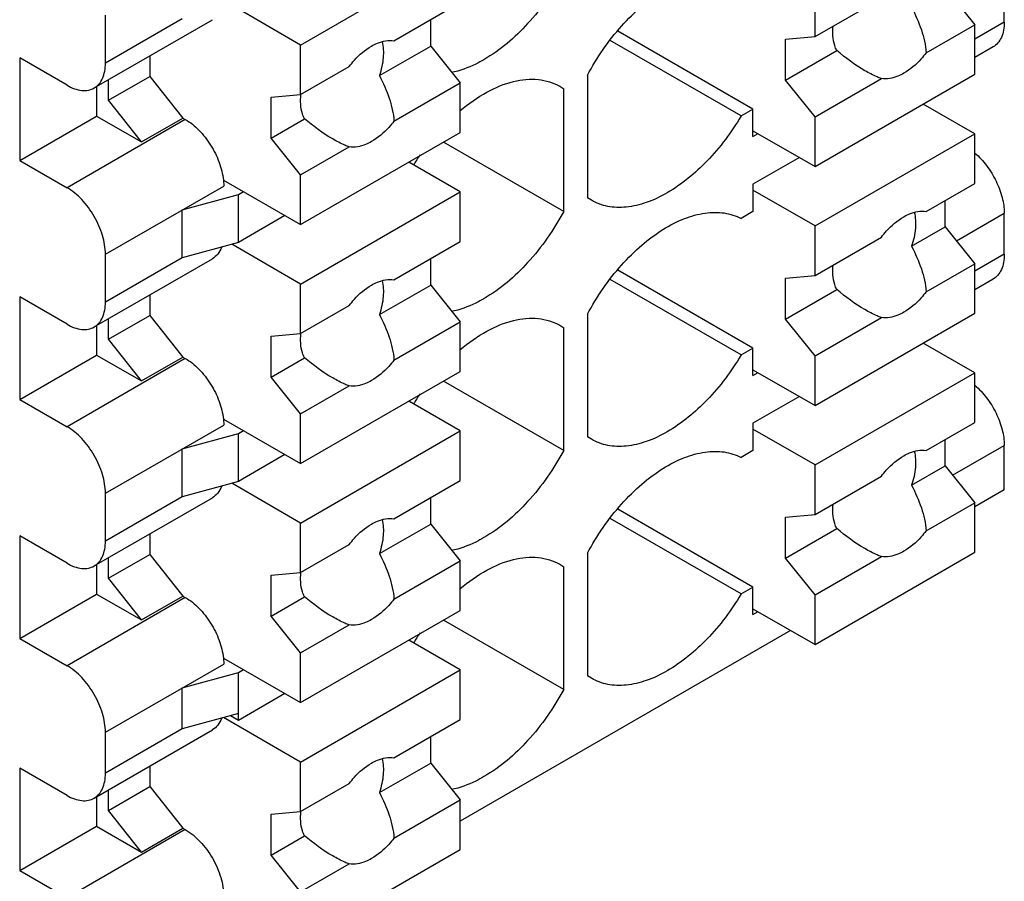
# Model space of a CAD drawing. Header units: inches. Extents: x 0 to 22, y 0 to 17.
# Tile 13 of 33: x 3.852 to 4.316, y 11.466 to 11.872. Entities that reach past the tile are written whole.
import ezdxf

# ---------------------------------------------------------------- set-up
doc = ezdxf.new("R2010")
doc.units = ezdxf.units.IN
doc.header["$LTSCALE"] = 1.21
doc.header["$MEASUREMENT"] = 0
doc.layers.get('0').update_dxf_attribs({"linetype": 'CONTINUOUS'})

msp = doc.modelspace()

# ---------------------------------------------------------------- linework, layer by layer
at = {"color": 7, "linetype": 'CONTINUOUS'}
for p, q in [((3.9843032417, 11.8597928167), (4.0594681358, 11.9031920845)), ((4.3155855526, 11.8705837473), (4.3155855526, 11.8930848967)), ((4.2265012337, 11.863781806), (4.2265012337, 11.887129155)), ((4.287746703, 11.8866519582), (4.3016661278, 11.8693357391)), ((4.2265012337, 11.863781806), (4.2577151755, 11.8818043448)), ((3.9843032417, 11.8597928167), (3.9518613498, 11.8785243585)), ((4.028254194, 11.8618221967), (4.0594681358, 11.8798447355)), ((3.8871356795, 11.8395596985), (3.9428133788, 11.8717073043)), ((3.8924350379, 11.8512734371), (3.8924350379, 11.8737745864)), ((3.9286255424, 11.8721693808), (3.8924350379, 11.8512734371)), ((4.045548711, 11.8593156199), (4.045548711, 11.871807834)), ((4.1972704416, 11.8295921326), (4.1336980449, 11.8662980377)), ((4.2788022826, 11.8561344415), (4.3016661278, 11.8693357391)), ((4.3155855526, 11.8705837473), (4.3016661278, 11.8625468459)), ((4.3016661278, 11.8459883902), (4.3016661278, 11.8693357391)), ((4.1917026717, 11.826377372), (4.1300850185, 11.8619546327)), ((4.2125818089, 11.8625393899), (4.2265012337, 11.863781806)), ((4.2125818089, 11.8432526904), (4.2125818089, 11.8625393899)), ((3.9843032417, 11.8364454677), (3.9843032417, 11.8597928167)), ((4.021397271, 11.8453708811), (4.045548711, 11.8593156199)), ((4.045548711, 11.8593156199), (4.0594681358, 11.8419994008)), ((4.2125818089, 11.8432526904), (4.2367332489, 11.8571974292)), ((4.3102861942, 11.8588700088), (4.3016661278, 11.8538928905)), ((3.8743397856, 11.8408274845), (3.8520687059, 11.8536865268)), ((3.8520687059, 11.8536865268), (3.8520687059, 11.8054697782)), ((3.9133141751, 11.8546748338), (3.9133141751, 11.8450103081)), ((3.9843032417, 11.8364454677), (4.0071655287, 11.8496458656)), ((3.8938269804, 11.8337586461), (3.9133141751, 11.8450103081)), ((3.8938269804, 11.8337586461), (3.8938269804, 11.8434231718)), ((3.9133141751, 11.8450103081), (3.9289039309, 11.8254012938)), ((4.1193216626, 11.8455604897), (4.1193216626, 11.7878994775)), ((4.2265012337, 11.8259364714), (4.2125818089, 11.8432526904)), ((4.2265012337, 11.8025891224), (4.3016661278, 11.8459883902)), ((4.2265012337, 11.8259364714), (4.2577167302, 11.8439599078)), ((3.8882592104, 11.8402084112), (3.8882592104, 11.826365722)), ((4.0282526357, 11.8239759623), (4.0594681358, 11.8419994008)), ((4.0594681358, 11.8186520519), (4.0594681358, 11.8419994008)), ((4.1062800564, 11.8403449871), (4.1081861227, 11.8391309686)), ((4.1081861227, 11.7814699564), (4.1081861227, 11.8391309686)), ((3.9094167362, 11.8141496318), (3.8938269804, 11.8337586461)), ((3.9703838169, 11.8352030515), (3.9843032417, 11.8364454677)), ((3.9703838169, 11.8159163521), (3.9703838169, 11.8352030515)), ((4.1917026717, 11.826377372), (4.1972704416, 11.8295921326)), ((4.1972704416, 11.816734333), (4.1972704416, 11.8295921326)), ((4.3016661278, 11.818022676), (4.2774486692, 11.8320055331)), ((3.8520687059, 11.8054697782), (3.8882592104, 11.826365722)), ((3.9300174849, 11.8247583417), (3.8743397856, 11.7926107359)), ((3.8882592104, 11.826365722), (3.9094167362, 11.8141496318)), ((3.9094167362, 11.8141496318), (3.9289039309, 11.8254012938)), ((3.9289039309, 11.8254012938), (3.9300174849, 11.8247583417)), ((3.9703838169, 11.8159163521), (3.986183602, 11.82503895)), ((4.2265012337, 11.8025891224), (4.2265012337, 11.8259364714)), ((3.9843032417, 11.798600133), (3.9703838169, 11.8159163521)), ((3.9843032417, 11.7752527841), (4.0594681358, 11.8186520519)), ((4.1972704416, 11.8194666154), (4.2265012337, 11.8025891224)), ((4.1972704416, 11.816734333), (4.1996365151, 11.8181004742)), ((4.2265012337, 11.7746234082), (4.3016661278, 11.818022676)), ((4.3016661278, 11.794675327), (4.3016661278, 11.818022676)), ((3.9843032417, 11.798600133), (4.0071670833, 11.8118014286)), ((4.1081861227, 11.7814699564), (4.0516285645, 11.8141255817)), ((4.2191218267, 11.8068498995), (4.1972704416, 11.7942331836)), ((3.8520687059, 11.8054697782), (3.8743397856, 11.7926107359)), ((4.0594681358, 11.7906863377), (4.0352506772, 11.8046691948)), ((3.9843032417, 11.7752527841), (3.9843032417, 11.798600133)), ((3.8924350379, 11.7612688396), (3.9481127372, 11.7934164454)), ((3.9479573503, 11.7962384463), (3.9843032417, 11.7752527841)), ((3.9479573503, 11.7962384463), (3.9481127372, 11.7934164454)), ((4.1972704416, 11.7942331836), (4.1972704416, 11.781375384)), ((4.2788038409, 11.7814749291), (4.3016661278, 11.794675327)), ((3.9286255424, 11.7821647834), (3.9550724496, 11.7893979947)), ((3.9550724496, 11.7893979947), (3.9574385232, 11.7907641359)), ((3.9550724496, 11.7668968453), (3.9550724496, 11.7893979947)), ((3.9843032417, 11.7472870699), (4.0594681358, 11.7906863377)), ((4.0594681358, 11.7673389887), (4.0594681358, 11.7906863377)), ((4.1212253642, 11.7866813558), (4.1193216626, 11.7878994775)), ((4.2265012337, 11.7746234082), (4.1972704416, 11.7915009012)), ((4.287746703, 11.7741462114), (4.287746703, 11.7866384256)), ((3.9286255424, 11.759663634), (3.9286255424, 11.7821647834)), ((3.9769238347, 11.7795135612), (3.9550724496, 11.7668968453)), ((4.1972704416, 11.781375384), (4.1917026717, 11.7781606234)), ((4.2930397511, 11.7675614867), (4.3155855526, 11.7805791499)), ((4.3155855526, 11.7612924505), (4.3155855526, 11.7805791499)), ((4.2265012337, 11.7512760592), (4.2265012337, 11.7746234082)), ((4.2719469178, 11.7650236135), (4.287746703, 11.7741462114)), ((4.287746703, 11.7741462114), (4.3016661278, 11.7568299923)), ((4.2265012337, 11.7512760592), (4.2577151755, 11.769298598)), ((3.9550724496, 11.7668968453), (3.9286255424, 11.759663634)), ((3.9843032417, 11.7472870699), (3.9518613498, 11.7660186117)), ((4.028254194, 11.7493164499), (4.0594681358, 11.7673389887)), ((3.8924350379, 11.7387676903), (3.8924350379, 11.7612688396)), ((3.9286255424, 11.759663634), (3.8924350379, 11.7387676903)), ((4.3155855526, 11.7612924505), (4.3016661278, 11.753255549)), ((3.8871356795, 11.7270539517), (3.9428133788, 11.7592015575)), ((4.045548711, 11.7468098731), (4.045548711, 11.7593020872)), ((4.2788022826, 11.7436286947), (4.3016661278, 11.7568299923)), ((4.3016661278, 11.7334826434), (4.3016661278, 11.7568299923)), ((4.1972704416, 11.7170863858), (4.1336980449, 11.7537922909)), ((4.2125818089, 11.750033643), (4.2265012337, 11.7512760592)), ((3.9843032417, 11.7239397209), (3.9843032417, 11.7472870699)), ((4.021397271, 11.7328651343), (4.045548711, 11.7468098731)), ((4.045548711, 11.7468098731), (4.0594681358, 11.729493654)), ((4.1917026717, 11.7138716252), (4.1300850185, 11.7494488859)), ((4.2125818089, 11.7307469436), (4.2125818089, 11.750033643)), ((4.3102861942, 11.7495787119), (4.3016661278, 11.7446015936)), ((3.8743397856, 11.7283217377), (3.8520687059, 11.74118078)), ((3.8520687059, 11.74118078), (3.8520687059, 11.6929640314)), ((3.9133141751, 11.742169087), (3.9133141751, 11.7325045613)), ((4.2125818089, 11.7307469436), (4.2367332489, 11.7446916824)), ((3.9843032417, 11.7239397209), (4.0071655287, 11.7371401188)), ((3.8938269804, 11.7212528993), (3.9133141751, 11.7325045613)), ((3.9133141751, 11.7325045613), (3.9289039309, 11.712895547)), ((4.1193216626, 11.7330547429), (4.1193216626, 11.6753937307)), ((4.2265012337, 11.6900833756), (4.3016661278, 11.7334826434)), ((3.8882592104, 11.7277026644), (3.8882592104, 11.7138599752)), ((3.8938269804, 11.7212528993), (3.8938269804, 11.730917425)), ((4.0282526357, 11.7114702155), (4.0594681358, 11.729493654)), ((4.0594681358, 11.7061463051), (4.0594681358, 11.729493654)), ((4.1062800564, 11.7278392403), (4.1081861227, 11.7266252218)), ((4.2265012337, 11.7134307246), (4.2125818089, 11.7307469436)), ((4.2265012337, 11.7134307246), (4.2577167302, 11.731454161)), ((3.9703838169, 11.7226973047), (3.9843032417, 11.7239397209)), ((3.9703838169, 11.7034106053), (3.9703838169, 11.7226973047)), ((4.1081861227, 11.6689642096), (4.1081861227, 11.7266252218)), ((3.9094167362, 11.701643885), (3.8938269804, 11.7212528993)), ((4.3016661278, 11.7055169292), (4.2774486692, 11.7194997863)), ((3.8520687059, 11.6929640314), (3.8882592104, 11.7138599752)), ((3.8882592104, 11.7138599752), (3.9094167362, 11.701643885)), ((4.1917026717, 11.7138716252), (4.1972704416, 11.7170863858)), ((4.1972704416, 11.7042285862), (4.1972704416, 11.7170863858)), ((4.2265012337, 11.6900833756), (4.2265012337, 11.7134307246)), ((3.9300174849, 11.7122525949), (3.8743397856, 11.6801049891)), ((3.9094167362, 11.701643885), (3.9289039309, 11.712895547)), ((3.9289039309, 11.712895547), (3.9300174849, 11.7122525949)), ((3.9703838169, 11.7034106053), (3.986183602, 11.7125332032)), ((3.9843032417, 11.6627470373), (4.0594681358, 11.7061463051)), ((4.1972704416, 11.7069608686), (4.2265012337, 11.6900833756)), ((4.1972704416, 11.7042285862), (4.1996365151, 11.7055947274)), ((4.2265012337, 11.6621176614), (4.3016661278, 11.7055169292)), ((4.3016661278, 11.6821695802), (4.3016661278, 11.7055169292)), ((3.9843032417, 11.6860943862), (3.9703838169, 11.7034106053)), ((3.9843032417, 11.6860943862), (4.0071670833, 11.6992956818)), ((4.1081861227, 11.6689642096), (4.0516285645, 11.7016198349)), ((3.8520687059, 11.6929640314), (3.8743397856, 11.6801049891)), ((4.0594681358, 11.6781805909), (4.0352506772, 11.692163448)), ((4.2191218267, 11.6943441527), (4.1972704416, 11.6817274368)), ((3.9843032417, 11.6627470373), (3.9843032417, 11.6860943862)), ((3.8924350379, 11.6487630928), (3.9481127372, 11.6809106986)), ((3.9479573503, 11.6837326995), (3.9843032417, 11.6627470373)), ((3.9479573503, 11.6837326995), (3.9481127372, 11.6809106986)), ((4.1972704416, 11.6817274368), (4.1972704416, 11.6688696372)), ((4.2788038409, 11.6689691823), (4.3016661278, 11.6821695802)), ((3.9286255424, 11.6696590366), (3.9550724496, 11.6768922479)), ((3.9550724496, 11.6768922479), (3.9574385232, 11.6782583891)), ((3.9550724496, 11.6543910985), (3.9550724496, 11.6768922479)), ((3.9843032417, 11.6347813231), (4.0594681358, 11.6781805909)), ((4.0594681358, 11.6548332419), (4.0594681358, 11.6781805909)), ((4.2265012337, 11.6621176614), (4.1972704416, 11.6789951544)), ((4.1212253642, 11.674175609), (4.1193216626, 11.6753937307)), ((4.287746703, 11.6616404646), (4.287746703, 11.6741326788)), ((3.9286255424, 11.6471578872), (3.9286255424, 11.6696590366)), ((3.9769238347, 11.6670078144), (3.9550724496, 11.6543910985)), ((4.1972704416, 11.6688696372), (4.1917026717, 11.6656548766)), ((4.2912749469, 11.6572512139), (4.3155855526, 11.671287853)), ((4.3155855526, 11.6503939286), (4.3155855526, 11.671287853)), ((4.2265012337, 11.6387703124), (4.2265012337, 11.6621176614)), ((4.2719469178, 11.6525178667), (4.287746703, 11.6616404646)), ((4.287746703, 11.6616404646), (4.3016661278, 11.6443242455)), ((3.9550724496, 11.6543910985), (3.9286255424, 11.6471578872)), ((3.9843032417, 11.6347813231), (3.9518613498, 11.6535128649)), ((4.028254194, 11.6368107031), (4.0594681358, 11.6548332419)), ((4.2265012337, 11.6387703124), (4.2577151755, 11.6567928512)), ((3.8924350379, 11.6262619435), (3.8924350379, 11.6487630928)), ((4.3155855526, 11.6503939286), (4.3016661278, 11.6423570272)), ((3.8871356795, 11.6145482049), (3.9428133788, 11.6466958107)), ((3.9286255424, 11.6471578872), (3.8924350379, 11.6262619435)), ((4.045548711, 11.6343041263), (4.045548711, 11.6467963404)), ((4.2788022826, 11.6311229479), (4.3016661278, 11.6443242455)), ((4.3016661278, 11.6209768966), (4.3016661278, 11.6443242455)), ((4.1972704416, 11.604580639), (4.1336980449, 11.6412865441)), ((3.9843032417, 11.6114339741), (3.9843032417, 11.6347813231)), ((4.021397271, 11.6203593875), (4.045548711, 11.6343041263)), ((4.045548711, 11.6343041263), (4.0594681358, 11.6169879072)), ((4.1917026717, 11.6013658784), (4.1300850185, 11.6369431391)), ((4.2125818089, 11.6375278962), (4.2265012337, 11.6387703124)), ((4.2125818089, 11.6182411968), (4.2125818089, 11.6375278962)), ((3.9133141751, 11.6296633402), (3.9133141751, 11.6199988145)), ((4.2125818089, 11.6182411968), (4.2367332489, 11.6321859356)), ((3.8743397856, 11.6158159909), (3.8520687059, 11.6286750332)), ((3.8520687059, 11.6286750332), (3.8520687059, 11.5804582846)), ((3.9843032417, 11.6114339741), (4.0071655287, 11.624634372)), ((4.1193216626, 11.6205489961), (4.1193216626, 11.5628879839)), ((4.2265012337, 11.5775776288), (4.3016661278, 11.6209768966)), ((3.8938269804, 11.6087471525), (3.9133141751, 11.6199988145)), ((3.8938269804, 11.6087471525), (3.8938269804, 11.6184116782)), ((3.9133141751, 11.6199988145), (3.9289039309, 11.6003898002)), ((4.0282526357, 11.5989644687), (4.0594681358, 11.6169879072)), ((4.0594681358, 11.5936405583), (4.0594681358, 11.6169879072)), ((4.2265012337, 11.6009249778), (4.2125818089, 11.6182411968)), ((4.2265012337, 11.6009249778), (4.2577167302, 11.6189484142)), ((3.8882592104, 11.6151969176), (3.8882592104, 11.6013542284)), ((3.9703838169, 11.6101915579), (3.9843032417, 11.6114339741)), ((4.1062800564, 11.6153334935), (4.1081861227, 11.614119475)), ((4.1081861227, 11.5564584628), (4.1081861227, 11.614119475)), ((3.9094167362, 11.5891381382), (3.8938269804, 11.6087471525)), ((3.9703838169, 11.5909048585), (3.9703838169, 11.6101915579)), ((4.1917026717, 11.6013658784), (4.1972704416, 11.604580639)), ((4.1972704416, 11.5917228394), (4.1972704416, 11.604580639)), ((3.8520687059, 11.5804582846), (3.8882592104, 11.6013542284)), ((3.9300174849, 11.5997468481), (3.8743397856, 11.5675992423)), ((3.8882592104, 11.6013542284), (3.9094167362, 11.5891381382)), ((3.9094167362, 11.5891381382), (3.9289039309, 11.6003898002)), ((3.9289039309, 11.6003898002), (3.9300174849, 11.5997468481)), ((3.9703838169, 11.5909048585), (3.986183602, 11.6000274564)), ((4.2265012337, 11.5775776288), (4.2265012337, 11.6009249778)), ((3.9843032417, 11.5502412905), (4.0594681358, 11.5936405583)), ((4.1972704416, 11.5944551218), (4.2265012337, 11.5775776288)), ((4.1972704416, 11.5917228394), (4.1996365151, 11.5930889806)), ((3.9843032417, 11.5735886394), (3.9703838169, 11.5909048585)), ((4.1081861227, 11.5564584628), (4.0516285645, 11.589114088)), ((3.9843032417, 11.5735886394), (4.0071670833, 11.586789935)), ((4.2149464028, 11.5842492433), (4.0594681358, 11.4944780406)), ((3.8520687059, 11.5804582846), (3.8743397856, 11.5675992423)), ((4.0594681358, 11.5656748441), (4.0352506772, 11.5796577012)), ((3.9479573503, 11.5712269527), (3.9843032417, 11.5502412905)), ((3.9479573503, 11.5712269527), (3.9481127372, 11.5684049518)), ((3.9843032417, 11.5502412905), (3.9843032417, 11.5735886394)), ((3.8924350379, 11.536257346), (3.9481127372, 11.5684049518)), ((3.9550724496, 11.5643865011), (3.9574385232, 11.5657526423)), ((3.9843032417, 11.5222755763), (4.0594681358, 11.5656748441)), ((4.0594681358, 11.5423274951), (4.0594681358, 11.5656748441)), ((3.9286255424, 11.5571532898), (3.9550724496, 11.5643865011)), ((3.9550724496, 11.5418853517), (3.9550724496, 11.5643865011)), ((4.1212253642, 11.5616698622), (4.1193216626, 11.5628879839)), ((3.9286255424, 11.5378665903), (3.9286255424, 11.5571532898)), ((3.9769238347, 11.5545020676), (3.9550724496, 11.5418853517)), ((3.9550724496, 11.5450998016), (3.9286255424, 11.5378665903)), ((3.9843032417, 11.5222755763), (3.9480835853, 11.5431883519)), ((3.9550724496, 11.5418853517), (3.9512946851, 11.5440665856)), ((4.028254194, 11.5243049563), (4.0594681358, 11.5423274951)), ((3.8871356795, 11.505256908), (3.9428133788, 11.5374045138)), ((3.9286255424, 11.5378665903), (3.8924350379, 11.5169706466)), ((3.8924350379, 11.5169706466), (3.8924350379, 11.536257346)), ((4.045548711, 11.5217983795), (4.045548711, 11.5342905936)), ((3.8743397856, 11.506524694), (3.8520687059, 11.5193837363)), ((3.8520687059, 11.5193837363), (3.8520687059, 11.4711669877)), ((3.9133141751, 11.5203720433), (3.9133141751, 11.5107075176)), ((3.9843032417, 11.4989282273), (3.9843032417, 11.5222755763)), ((4.021397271, 11.5078536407), (4.045548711, 11.5217983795)), ((4.045548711, 11.5217983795), (4.0594681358, 11.5044821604)), ((3.8938269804, 11.4994558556), (3.9133141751, 11.5107075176)), ((3.9133141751, 11.5107075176), (3.9289039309, 11.4910985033)), ((3.9843032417, 11.4989282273), (4.0071655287, 11.5121286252)), ((3.8882592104, 11.5059056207), (3.8882592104, 11.4920629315)), ((3.8938269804, 11.4994558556), (3.8938269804, 11.5091203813)), ((4.0282526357, 11.4864587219), (4.0594681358, 11.5044821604)), ((4.0594681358, 11.4811348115), (4.0594681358, 11.5044821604)), ((3.9094167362, 11.4798468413), (3.8938269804, 11.4994558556)), ((3.9703838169, 11.4976858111), (3.9843032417, 11.4989282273)), ((3.9703838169, 11.4783991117), (3.9703838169, 11.4976858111)), ((3.8520687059, 11.4711669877), (3.8882592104, 11.4920629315)), ((3.8882592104, 11.4920629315), (3.9094167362, 11.4798468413)), ((3.9094167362, 11.4798468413), (3.9289039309, 11.4910985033)), ((3.9289039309, 11.4910985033), (3.9300174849, 11.4904555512)), ((3.9300174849, 11.4904555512), (3.8743397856, 11.4583079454)), ((3.9703838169, 11.4783991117), (3.986183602, 11.4875217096)), ((3.9843032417, 11.4610828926), (3.9703838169, 11.4783991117)), ((3.9843032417, 11.4377355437), (4.0594681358, 11.4811348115)), ((3.9843032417, 11.4610828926), (4.0071670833, 11.4742841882)), ((3.8520687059, 11.4711669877), (3.8743397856, 11.4583079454))]:
    msp.add_line(p, q, dxfattribs=at)
for centre in [(4.1409588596, 11.7379677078), (4.1409588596, 11.625461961), (4.1409588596, 11.5129562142)]:
    msp.add_arc(centre, 0.1224201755, 145.0724239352, 147.6911807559, dxfattribs=at)
for points, knots in [([(4.1081861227, 11.8939757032), (4.1035383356, 11.8853016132), (4.092739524, 11.8697820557), (4.0783003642, 11.8573337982), (4.0706036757, 11.8528898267)], [0, 0, 0, 0, 0.5254509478, 1, 1, 1, 1]), ([(4.1193216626, 11.8455604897), (4.1237578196, 11.853839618), (4.1317044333, 11.8653817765), (4.1444881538, 11.8780809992), (4.1544087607, 11.885518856), (4.1644578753, 11.8907418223), (4.1742933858, 11.8935355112), (4.1835728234, 11.89371928), (4.189233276, 11.8919561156), (4.1917026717, 11.8906663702)], [0, 0, 0, 0, 0.3039387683, 0.447895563, 0.5818584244, 0.7035942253, 0.8124213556, 0.9098505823, 1, 1, 1, 1]), ([(4.2719469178, 11.8775293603), (4.2737193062, 11.8741069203), (4.2767782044, 11.8672170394), (4.278588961, 11.8598000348), (4.2788022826, 11.8561344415)], [0, 0, 0, 0, 0.5121149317, 1, 1, 1, 1]), ([(4.2367332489, 11.8571974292), (4.2363216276, 11.857961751), (4.234832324, 11.8616045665), (4.2346945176, 11.8656756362), (4.2350105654, 11.8687030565)], [0, 0, 0, 0, 0.2219110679, 1, 1, 1, 1]), ([(4.3155855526, 11.8705837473), (4.3155855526, 11.8692880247), (4.3153877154, 11.8668224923), (4.3143910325, 11.863434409), (4.3127098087, 11.8606842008), (4.3111293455, 11.8593584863), (4.3102854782, 11.8588712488)], [0, 0, 0, 0, 0.2895406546, 0.549117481, 0.7822551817, 1, 1, 1, 1]), ([(4.0177098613, 11.859312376), (4.0186027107, 11.859827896), (4.0218472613, 11.8614620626), (4.0256709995, 11.8622495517), (4.028254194, 11.8618221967)], [0, 0, 0, 0, 0.2825175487, 1, 1, 1, 1]), ([(4.0226408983, 11.8614326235), (4.0232728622, 11.859013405), (4.023520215, 11.8534785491), (4.0223181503, 11.8481442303), (4.021397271, 11.8453708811)], [0, 0, 0, 0, 0.461103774, 1, 1, 1, 1]), ([(4.0071655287, 11.8496458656), (4.0079355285, 11.8506624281), (4.0109808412, 11.8543480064), (4.0146707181, 11.8575576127), (4.0177098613, 11.859312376)], [0, 0, 0, 0, 0.2665340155, 1, 1, 1, 1]), ([(4.0706036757, 11.8528898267), (4.0693361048, 11.8521579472), (4.0644913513, 11.8495680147), (4.0592664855, 11.8476328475), (4.0553209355, 11.8468025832)], [0, 0, 0, 0, 0.2663358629, 1, 1, 1, 1]), ([(4.2788038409, 11.8561353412), (4.2780330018, 11.8551176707), (4.2749882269, 11.8514315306), (4.2712975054, 11.8482227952), (4.2682595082, 11.8464686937)], [0, 0, 0, 0, 0.266820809, 1, 1, 1, 1]), ([(3.8871349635, 11.8395609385), (3.8879788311, 11.8400481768), (3.8895592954, 11.8413738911), (3.8912405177, 11.8441241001), (3.8922372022, 11.8475121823), (3.8924350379, 11.8499777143), (3.8924350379, 11.8512734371)], [0, 0, 0, 0, 0.2177449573, 0.4508826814, 0.7104593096, 1, 1, 1, 1]), ([(4.2577167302, 11.8439599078), (4.2570502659, 11.8442148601), (4.254391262, 11.8453080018), (4.2518312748, 11.8466326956), (4.2499599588, 11.8477124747)], [0, 0, 0, 0, 0.2482776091, 1, 1, 1, 1]), ([(4.021397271, 11.8453708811), (4.0231696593, 11.8419484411), (4.0262285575, 11.8350585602), (4.0280393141, 11.8276415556), (4.0282526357, 11.8239759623)], [0, 0, 0, 0, 0.5121149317, 1, 1, 1, 1]), ([(4.0594025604, 11.8288958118), (4.0633218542, 11.8321886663), (4.0712317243, 11.8377854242), (4.0838282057, 11.8430542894), (4.0958960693, 11.8443347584), (4.1032427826, 11.8421068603), (4.1062842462, 11.8403522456)], [0, 0, 0, 0, 0.3006014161, 0.5648548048, 0.793805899, 1, 1, 1, 1]), ([(4.2682595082, 11.8464686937), (4.2673656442, 11.8459525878), (4.2641212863, 11.8443177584), (4.2602972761, 11.8435318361), (4.2577151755, 11.8439590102)], [0, 0, 0, 0, 0.2828337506, 1, 1, 1, 1]), ([(3.8743397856, 11.8408274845), (3.8754620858, 11.8401794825), (3.8776965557, 11.8391178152), (3.881129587, 11.8382867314), (3.8843524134, 11.8383676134), (3.8862909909, 11.8390736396), (3.8871349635, 11.8395609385)], [0, 0, 0, 0, 0.2895462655, 0.5491250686, 0.7822604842, 1, 1, 1, 1]), ([(3.986183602, 11.82503895), (3.9857760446, 11.8257957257), (3.984299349, 11.8293969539), (3.984147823, 11.8334211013), (3.9844477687, 11.8364160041)], [0, 0, 0, 0, 0.2221367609, 1, 1, 1, 1]), ([(3.9300174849, 11.8247583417), (3.9323593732, 11.8234061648), (3.9368328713, 11.8197506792), (3.9422283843, 11.8128076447), (3.9461942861, 11.8048150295), (3.9476554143, 11.7990559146), (3.9479573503, 11.7962384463)], [0, 0, 0, 0, 0.2337215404, 0.4923616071, 0.7550965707, 1, 1, 1, 1]), ([(4.1917026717, 11.826377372), (4.1871654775, 11.8187681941), (4.1769844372, 11.8051600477), (4.1638309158, 11.79421232), (4.1569041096, 11.7902128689)], [0, 0, 0, 0, 0.5255283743, 1, 1, 1, 1]), ([(4.028254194, 11.823976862), (4.0274833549, 11.8229591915), (4.0244385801, 11.8192730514), (4.0207478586, 11.816064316), (4.0177098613, 11.8143102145)], [0, 0, 0, 0, 0.266820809, 1, 1, 1, 1]), ([(4.0071670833, 11.8118014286), (4.006500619, 11.8120563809), (4.0038416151, 11.8131495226), (4.0012816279, 11.8144742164), (3.999410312, 11.8155539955)], [0, 0, 0, 0, 0.2482776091, 1, 1, 1, 1]), ([(4.0177098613, 11.8143102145), (4.0168159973, 11.8137941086), (4.0135716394, 11.8121592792), (4.0097476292, 11.8113733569), (4.0071655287, 11.811800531)], [0, 0, 0, 0, 0.2828337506, 1, 1, 1, 1]), ([(4.3017055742, 11.8089114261), (4.3037596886, 11.8071584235), (4.3075386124, 11.8030494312), (4.3119025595, 11.7959442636), (4.3147906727, 11.7883384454), (4.3155855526, 11.7830764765), (4.3155855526, 11.7805791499)], [0, 0, 0, 0, 0.2502846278, 0.5128066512, 0.7685409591, 1, 1, 1, 1]), ([(3.8924350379, 11.7612688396), (3.8924350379, 11.7642353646), (3.8913227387, 11.7704914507), (3.8874430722, 11.7792811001), (3.8817707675, 11.7870358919), (3.8769089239, 11.7911273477), (3.8743397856, 11.7926107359)], [0, 0, 0, 0, 0.2372480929, 0.4999940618, 0.7627432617, 1, 1, 1, 1]), ([(4.1569041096, 11.7902128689), (4.1537720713, 11.7884044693), (4.1475441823, 11.785439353), (4.1379700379, 11.7831300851), (4.1289868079, 11.7833535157), (4.1235783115, 11.7853192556), (4.1212234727, 11.7866780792)], [0, 0, 0, 0, 0.2897722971, 0.5490263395, 0.7821665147, 1, 1, 1, 1]), ([(4.1081861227, 11.7814699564), (4.1035383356, 11.7727958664), (4.092739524, 11.7572763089), (4.0783003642, 11.7448280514), (4.0706036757, 11.7403840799)], [0, 0, 0, 0, 0.5254509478, 1, 1, 1, 1]), ([(4.1193216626, 11.7330547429), (4.1237578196, 11.7413338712), (4.1317044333, 11.7528760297), (4.1444881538, 11.7655752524), (4.1544087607, 11.7730131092), (4.1644578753, 11.7782360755), (4.1742933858, 11.7810297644), (4.1835728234, 11.7812135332), (4.189233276, 11.7794503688), (4.1917026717, 11.7781606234)], [0, 0, 0, 0, 0.3039387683, 0.447895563, 0.5818584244, 0.7035942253, 0.8124213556, 0.9098505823, 1, 1, 1, 1]), ([(4.2577151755, 11.769298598), (4.2584851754, 11.7703151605), (4.2615304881, 11.7740007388), (4.2652203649, 11.7772103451), (4.2682595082, 11.7789651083)], [0, 0, 0, 0, 0.2665340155, 1, 1, 1, 1]), ([(4.2682595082, 11.7789651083), (4.2691523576, 11.7794806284), (4.2723969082, 11.781114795), (4.2762206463, 11.7819022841), (4.2788038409, 11.7814749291)], [0, 0, 0, 0, 0.2825175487, 1, 1, 1, 1]), ([(4.2731905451, 11.7810853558), (4.2738225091, 11.7786661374), (4.2740698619, 11.7731312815), (4.2728677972, 11.7677969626), (4.2719469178, 11.7650236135)], [0, 0, 0, 0, 0.461103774, 1, 1, 1, 1]), ([(3.9470706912, 11.7645310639), (3.9466499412, 11.7634031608), (3.9455492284, 11.7613242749), (3.9437701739, 11.7597542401), (3.9428130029, 11.7592022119)], [0, 0, 0, 0, 0.5214132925, 1, 1, 1, 1]), ([(4.2719469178, 11.7650236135), (4.2737193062, 11.7616011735), (4.2767782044, 11.7547112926), (4.278588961, 11.747294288), (4.2788022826, 11.7436286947)], [0, 0, 0, 0, 0.5121149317, 1, 1, 1, 1]), ([(4.3155855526, 11.7612924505), (4.3155855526, 11.7599967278), (4.3153877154, 11.7575311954), (4.3143910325, 11.7541431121), (4.3127098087, 11.7513929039), (4.3111293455, 11.7500671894), (4.3102854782, 11.7495799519)], [0, 0, 0, 0, 0.2895406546, 0.549117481, 0.7822551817, 1, 1, 1, 1]), ([(4.2367332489, 11.7446916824), (4.2363216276, 11.7454560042), (4.234832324, 11.7490988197), (4.2346945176, 11.7531698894), (4.2350105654, 11.7561973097)], [0, 0, 0, 0, 0.2219110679, 1, 1, 1, 1]), ([(4.0071655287, 11.7371401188), (4.0079355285, 11.7381566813), (4.0109808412, 11.7418422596), (4.0146707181, 11.7450518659), (4.0177098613, 11.7468066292)], [0, 0, 0, 0, 0.2665340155, 1, 1, 1, 1]), ([(4.0177098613, 11.7468066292), (4.0186027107, 11.7473221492), (4.0218472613, 11.7489563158), (4.0256709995, 11.7497438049), (4.028254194, 11.7493164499)], [0, 0, 0, 0, 0.2825175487, 1, 1, 1, 1]), ([(4.0226408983, 11.7489268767), (4.0232728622, 11.7465076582), (4.023520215, 11.7409728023), (4.0223181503, 11.7356384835), (4.021397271, 11.7328651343)], [0, 0, 0, 0, 0.461103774, 1, 1, 1, 1]), ([(4.2788038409, 11.7436295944), (4.2780330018, 11.7426119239), (4.2749882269, 11.7389257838), (4.2712975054, 11.7357170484), (4.2682595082, 11.7339629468)], [0, 0, 0, 0, 0.266820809, 1, 1, 1, 1]), ([(3.8871349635, 11.7270551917), (3.8879788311, 11.72754243), (3.8895592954, 11.7288681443), (3.8912405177, 11.7316183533), (3.8922372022, 11.7350064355), (3.8924350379, 11.7374719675), (3.8924350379, 11.7387676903)], [0, 0, 0, 0, 0.2177449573, 0.4508826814, 0.7104593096, 1, 1, 1, 1]), ([(4.0706036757, 11.7403840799), (4.0693361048, 11.7396522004), (4.0644913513, 11.7370622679), (4.0592664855, 11.7351271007), (4.0553209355, 11.7342968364)], [0, 0, 0, 0, 0.2663358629, 1, 1, 1, 1]), ([(4.021397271, 11.7328651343), (4.0231696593, 11.7294426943), (4.0262285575, 11.7225528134), (4.0280393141, 11.7151358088), (4.0282526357, 11.7114702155)], [0, 0, 0, 0, 0.5121149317, 1, 1, 1, 1]), ([(4.2577167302, 11.731454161), (4.2570502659, 11.7317091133), (4.254391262, 11.732802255), (4.2518312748, 11.7341269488), (4.2499599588, 11.7352067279)], [0, 0, 0, 0, 0.2482776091, 1, 1, 1, 1]), ([(4.2682595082, 11.7339629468), (4.2673656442, 11.733446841), (4.2641212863, 11.7318120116), (4.2602972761, 11.7310260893), (4.2577151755, 11.7314532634)], [0, 0, 0, 0, 0.2828337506, 1, 1, 1, 1]), ([(3.8743397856, 11.7283217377), (3.8754620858, 11.7276737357), (3.8776965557, 11.7266120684), (3.881129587, 11.7257809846), (3.8843524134, 11.7258618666), (3.8862909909, 11.7265678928), (3.8871349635, 11.7270551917)], [0, 0, 0, 0, 0.2895462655, 0.5491250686, 0.7822604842, 1, 1, 1, 1]), ([(4.0594025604, 11.716390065), (4.0633218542, 11.7196829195), (4.0712317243, 11.7252796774), (4.0838282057, 11.7305485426), (4.0958960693, 11.7318290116), (4.1032427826, 11.7296011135), (4.1062842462, 11.7278464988)], [0, 0, 0, 0, 0.3006014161, 0.5648548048, 0.793805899, 1, 1, 1, 1]), ([(3.986183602, 11.7125332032), (3.9857760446, 11.7132899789), (3.984299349, 11.7168912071), (3.984147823, 11.7209153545), (3.9844477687, 11.7239102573)], [0, 0, 0, 0, 0.2221367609, 1, 1, 1, 1]), ([(4.1917026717, 11.7138716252), (4.1871654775, 11.7062624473), (4.1769844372, 11.6926543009), (4.1638309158, 11.6817065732), (4.1569041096, 11.6777071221)], [0, 0, 0, 0, 0.5255283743, 1, 1, 1, 1]), ([(3.9300174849, 11.7122525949), (3.9323593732, 11.7109004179), (3.9368328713, 11.7072449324), (3.9422283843, 11.7003018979), (3.9461942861, 11.6923092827), (3.9476554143, 11.6865501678), (3.9479573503, 11.6837326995)], [0, 0, 0, 0, 0.2337215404, 0.4923616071, 0.7550965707, 1, 1, 1, 1]), ([(4.028254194, 11.7114711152), (4.0274833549, 11.7104534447), (4.0244385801, 11.7067673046), (4.0207478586, 11.7035585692), (4.0177098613, 11.7018044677)], [0, 0, 0, 0, 0.266820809, 1, 1, 1, 1]), ([(4.0071670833, 11.6992956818), (4.006500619, 11.6995506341), (4.0038416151, 11.7006437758), (4.0012816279, 11.7019684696), (3.999410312, 11.7030482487)], [0, 0, 0, 0, 0.2482776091, 1, 1, 1, 1]), ([(4.0177098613, 11.7018044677), (4.0168159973, 11.7012883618), (4.0135716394, 11.6996535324), (4.0097476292, 11.6988676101), (4.0071655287, 11.6992947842)], [0, 0, 0, 0, 0.2828337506, 1, 1, 1, 1]), ([(4.3017055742, 11.6996201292), (4.3037596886, 11.6978671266), (4.3075386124, 11.6937581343), (4.3119025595, 11.6866529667), (4.3147906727, 11.6790471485), (4.3155855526, 11.6737851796), (4.3155855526, 11.671287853)], [0, 0, 0, 0, 0.2502846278, 0.5128066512, 0.7685409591, 1, 1, 1, 1]), ([(3.8924350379, 11.6487630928), (3.8924350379, 11.6517296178), (3.8913227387, 11.6579857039), (3.8874430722, 11.6667753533), (3.8817707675, 11.6745301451), (3.8769089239, 11.6786216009), (3.8743397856, 11.6801049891)], [0, 0, 0, 0, 0.2372480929, 0.4999940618, 0.7627432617, 1, 1, 1, 1]), ([(4.1569041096, 11.6777071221), (4.1537720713, 11.6758987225), (4.1475441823, 11.6729336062), (4.1379700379, 11.6706243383), (4.1289868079, 11.6708477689), (4.1235783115, 11.6728135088), (4.1212234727, 11.6741723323)], [0, 0, 0, 0, 0.2897722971, 0.5490263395, 0.7821665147, 1, 1, 1, 1]), ([(4.1081861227, 11.6689642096), (4.1035383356, 11.6602901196), (4.092739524, 11.6447705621), (4.0783003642, 11.6323223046), (4.0706036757, 11.6278783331)], [0, 0, 0, 0, 0.5254509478, 1, 1, 1, 1]), ([(4.1193216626, 11.6205489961), (4.1237578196, 11.6288281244), (4.1317044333, 11.6403702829), (4.1444881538, 11.6530695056), (4.1544087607, 11.6605073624), (4.1644578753, 11.6657303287), (4.1742933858, 11.6685240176), (4.1835728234, 11.6687077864), (4.189233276, 11.666944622), (4.1917026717, 11.6656548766)], [0, 0, 0, 0, 0.3039387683, 0.447895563, 0.5818584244, 0.7035942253, 0.8124213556, 0.9098505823, 1, 1, 1, 1]), ([(4.2682595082, 11.6664593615), (4.2691523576, 11.6669748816), (4.2723969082, 11.6686090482), (4.2762206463, 11.6693965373), (4.2788038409, 11.6689691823)], [0, 0, 0, 0, 0.2825175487, 1, 1, 1, 1]), ([(4.2731905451, 11.668579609), (4.2738225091, 11.6661603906), (4.2740698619, 11.6606255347), (4.2728677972, 11.6552912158), (4.2719469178, 11.6525178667)], [0, 0, 0, 0, 0.461103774, 1, 1, 1, 1]), ([(4.2577151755, 11.6567928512), (4.2584851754, 11.6578094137), (4.2615304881, 11.661494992), (4.2652203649, 11.6647045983), (4.2682595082, 11.6664593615)], [0, 0, 0, 0, 0.2665340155, 1, 1, 1, 1]), ([(3.9470706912, 11.6520253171), (3.9466499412, 11.650897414), (3.9455492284, 11.6488185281), (3.9437701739, 11.6472484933), (3.9428130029, 11.6466964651)], [0, 0, 0, 0, 0.5214132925, 1, 1, 1, 1]), ([(4.2719469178, 11.6525178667), (4.2737193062, 11.6490954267), (4.2767782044, 11.6422055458), (4.278588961, 11.6347885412), (4.2788022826, 11.6311229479)], [0, 0, 0, 0, 0.5121149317, 1, 1, 1, 1]), ([(4.2367332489, 11.6321859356), (4.2363216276, 11.6329502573), (4.234832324, 11.6365930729), (4.2346945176, 11.6406641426), (4.2350105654, 11.6436915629)], [0, 0, 0, 0, 0.2219110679, 1, 1, 1, 1]), ([(4.0071655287, 11.624634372), (4.0079355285, 11.6256509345), (4.0109808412, 11.6293365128), (4.0146707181, 11.6325461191), (4.0177098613, 11.6343008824)], [0, 0, 0, 0, 0.2665340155, 1, 1, 1, 1]), ([(4.0177098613, 11.6343008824), (4.0186027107, 11.6348164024), (4.0218472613, 11.636450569), (4.0256709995, 11.6372380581), (4.028254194, 11.6368107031)], [0, 0, 0, 0, 0.2825175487, 1, 1, 1, 1]), ([(4.0226408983, 11.6364211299), (4.0232728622, 11.6340019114), (4.023520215, 11.6284670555), (4.0223181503, 11.6231327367), (4.021397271, 11.6203593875)], [0, 0, 0, 0, 0.461103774, 1, 1, 1, 1]), ([(4.2788038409, 11.6311238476), (4.2780330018, 11.6301061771), (4.2749882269, 11.626420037), (4.2712975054, 11.6232113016), (4.2682595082, 11.6214572)], [0, 0, 0, 0, 0.266820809, 1, 1, 1, 1]), ([(3.8871349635, 11.6145494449), (3.8879788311, 11.6150366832), (3.8895592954, 11.6163623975), (3.8912405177, 11.6191126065), (3.8922372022, 11.6225006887), (3.8924350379, 11.6249662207), (3.8924350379, 11.6262619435)], [0, 0, 0, 0, 0.2177449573, 0.4508826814, 0.7104593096, 1, 1, 1, 1]), ([(4.0706036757, 11.6278783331), (4.0693361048, 11.6271464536), (4.0644913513, 11.6245565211), (4.0592664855, 11.6226213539), (4.0553209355, 11.6217910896)], [0, 0, 0, 0, 0.2663358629, 1, 1, 1, 1]), ([(4.2577167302, 11.6189484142), (4.2570502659, 11.6192033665), (4.254391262, 11.6202965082), (4.2518312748, 11.6216212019), (4.2499599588, 11.6227009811)], [0, 0, 0, 0, 0.2482776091, 1, 1, 1, 1]), ([(4.2682595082, 11.6214572), (4.2673656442, 11.6209410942), (4.2641212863, 11.6193062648), (4.2602972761, 11.6185203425), (4.2577151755, 11.6189475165)], [0, 0, 0, 0, 0.2828337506, 1, 1, 1, 1]), ([(3.8743397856, 11.6158159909), (3.8754620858, 11.6151679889), (3.8776965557, 11.6141063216), (3.881129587, 11.6132752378), (3.8843524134, 11.6133561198), (3.8862909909, 11.614062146), (3.8871349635, 11.6145494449)], [0, 0, 0, 0, 0.2895462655, 0.5491250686, 0.7822604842, 1, 1, 1, 1]), ([(4.021397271, 11.6203593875), (4.0231696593, 11.6169369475), (4.0262285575, 11.6100470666), (4.0280393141, 11.602630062), (4.0282526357, 11.5989644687)], [0, 0, 0, 0, 0.5121149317, 1, 1, 1, 1]), ([(4.0594025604, 11.6038843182), (4.0633218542, 11.6071771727), (4.0712317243, 11.6127739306), (4.0838282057, 11.6180427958), (4.0958960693, 11.6193232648), (4.1032427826, 11.6170953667), (4.1062842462, 11.615340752)], [0, 0, 0, 0, 0.3006014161, 0.5648548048, 0.793805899, 1, 1, 1, 1]), ([(3.986183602, 11.6000274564), (3.9857760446, 11.6007842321), (3.984299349, 11.6043854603), (3.984147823, 11.6084096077), (3.9844477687, 11.6114045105)], [0, 0, 0, 0, 0.2221367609, 1, 1, 1, 1]), ([(3.9300174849, 11.5997468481), (3.9323593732, 11.5983946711), (3.9368328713, 11.5947391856), (3.9422283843, 11.5877961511), (3.9461942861, 11.5798035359), (3.9476554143, 11.574044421), (3.9479573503, 11.5712269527)], [0, 0, 0, 0, 0.2337215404, 0.4923616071, 0.7550965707, 1, 1, 1, 1]), ([(4.028254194, 11.5989653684), (4.0274833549, 11.5979476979), (4.0244385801, 11.5942615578), (4.0207478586, 11.5910528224), (4.0177098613, 11.5892987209)], [0, 0, 0, 0, 0.266820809, 1, 1, 1, 1]), ([(4.1917026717, 11.6013658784), (4.1871654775, 11.5937567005), (4.1769844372, 11.5801485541), (4.1638309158, 11.5692008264), (4.1569041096, 11.5652013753)], [0, 0, 0, 0, 0.5255283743, 1, 1, 1, 1]), ([(4.0071670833, 11.586789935), (4.006500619, 11.5870448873), (4.0038416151, 11.588138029), (4.0012816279, 11.5894627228), (3.999410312, 11.5905425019)], [0, 0, 0, 0, 0.2482776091, 1, 1, 1, 1]), ([(4.0177098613, 11.5892987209), (4.0168159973, 11.588782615), (4.0135716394, 11.5871477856), (4.0097476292, 11.5863618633), (4.0071655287, 11.5867890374)], [0, 0, 0, 0, 0.2828337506, 1, 1, 1, 1]), ([(3.8924350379, 11.536257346), (3.8924350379, 11.539223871), (3.8913227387, 11.5454799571), (3.8874430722, 11.5542696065), (3.8817707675, 11.5620243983), (3.8769089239, 11.5661158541), (3.8743397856, 11.5675992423)], [0, 0, 0, 0, 0.2372480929, 0.4999940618, 0.7627432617, 1, 1, 1, 1]), ([(4.1569041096, 11.5652013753), (4.1537720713, 11.5633929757), (4.1475441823, 11.5604278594), (4.1379700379, 11.5581185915), (4.1289868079, 11.5583420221), (4.1235783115, 11.560307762), (4.1212234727, 11.5616665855)], [0, 0, 0, 0, 0.2897722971, 0.5490263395, 0.7821665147, 1, 1, 1, 1]), ([(4.1081861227, 11.5564584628), (4.1035383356, 11.5477843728), (4.092739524, 11.5322648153), (4.0783003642, 11.5198165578), (4.0706036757, 11.5153725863)], [0, 0, 0, 0, 0.5254509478, 1, 1, 1, 1]), ([(3.9470837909, 11.54276814), (3.9466626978, 11.541633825), (3.9455618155, 11.5395413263), (3.943775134, 11.5379603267), (3.9428131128, 11.5374049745)], [0, 0, 0, 0, 0.521360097, 1, 1, 1, 1]), ([(4.0177098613, 11.5217951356), (4.0186027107, 11.5223106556), (4.0218472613, 11.5239448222), (4.0256709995, 11.5247323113), (4.028254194, 11.5243049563)], [0, 0, 0, 0, 0.2825175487, 1, 1, 1, 1]), ([(4.0226408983, 11.5239153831), (4.0232728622, 11.5214961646), (4.023520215, 11.5159613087), (4.0223181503, 11.5106269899), (4.021397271, 11.5078536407)], [0, 0, 0, 0, 0.461103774, 1, 1, 1, 1]), ([(4.0071655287, 11.5121286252), (4.0079355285, 11.5131451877), (4.0109808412, 11.516830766), (4.0146707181, 11.5200403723), (4.0177098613, 11.5217951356)], [0, 0, 0, 0, 0.2665340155, 1, 1, 1, 1]), ([(3.8871349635, 11.505258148), (3.8879788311, 11.5057453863), (3.8895592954, 11.5070711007), (3.8912405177, 11.5098213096), (3.8922372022, 11.5132093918), (3.8924350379, 11.5156749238), (3.8924350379, 11.5169706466)], [0, 0, 0, 0, 0.2177449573, 0.4508826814, 0.7104593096, 1, 1, 1, 1]), ([(4.0706036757, 11.5153725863), (4.0693361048, 11.5146407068), (4.0644913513, 11.5120507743), (4.0592664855, 11.5101156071), (4.0553209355, 11.5092853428)], [0, 0, 0, 0, 0.2663358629, 1, 1, 1, 1]), ([(3.8743397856, 11.506524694), (3.8754620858, 11.505876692), (3.8776965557, 11.5048150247), (3.881129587, 11.5039839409), (3.8843524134, 11.5040648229), (3.8862909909, 11.5047708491), (3.8871349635, 11.505258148)], [0, 0, 0, 0, 0.2895462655, 0.5491250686, 0.7822604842, 1, 1, 1, 1]), ([(4.021397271, 11.5078536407), (4.0231696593, 11.5044312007), (4.0262285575, 11.4975413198), (4.0280393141, 11.4901243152), (4.0282526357, 11.4864587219)], [0, 0, 0, 0, 0.5121149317, 1, 1, 1, 1]), ([(3.986183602, 11.4875217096), (3.9857760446, 11.4882784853), (3.984299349, 11.4918797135), (3.984147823, 11.4959038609), (3.9844477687, 11.4988987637)], [0, 0, 0, 0, 0.2221367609, 1, 1, 1, 1]), ([(3.9300174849, 11.4904555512), (3.9325866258, 11.4889721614), (3.9374484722, 11.484880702), (3.9431207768, 11.4771259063), (3.9470004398, 11.4683362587), (3.9481127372, 11.4620801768), (3.9481127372, 11.4591136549)], [0, 0, 0, 0, 0.2372569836, 0.5000062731, 0.7627521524, 1, 1, 1, 1]), ([(4.028254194, 11.4864596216), (4.0274833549, 11.4854419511), (4.0244385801, 11.481755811), (4.0207478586, 11.4785470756), (4.0177098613, 11.4767929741)], [0, 0, 0, 0, 0.266820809, 1, 1, 1, 1]), ([(4.0071670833, 11.4742841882), (4.006500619, 11.4745391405), (4.0038416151, 11.4756322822), (4.0012816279, 11.476956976), (3.999410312, 11.4780367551)], [0, 0, 0, 0, 0.2482776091, 1, 1, 1, 1]), ([(4.0177098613, 11.4767929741), (4.0168159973, 11.4762768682), (4.0135716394, 11.4746420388), (4.0097476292, 11.4738561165), (4.0071655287, 11.4742832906)], [0, 0, 0, 0, 0.2828337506, 1, 1, 1, 1])]:
    msp.add_open_spline(points, degree=3, knots=knots, dxfattribs=at)
for points in [[(4.2499599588, 11.8477124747), (4.2452607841, 11.8504239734), (4.2408620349, 11.8536778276), (4.2367332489, 11.8571974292)], [(3.999410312, 11.8155539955), (3.9947111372, 11.8182654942), (3.990312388, 11.8215193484), (3.986183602, 11.82503895)], [(4.2499599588, 11.7352067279), (4.2452607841, 11.7379182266), (4.2408620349, 11.7411720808), (4.2367332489, 11.7446916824)], [(3.999410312, 11.7030482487), (3.9947111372, 11.7057597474), (3.990312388, 11.7090136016), (3.986183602, 11.7125332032)], [(4.2499599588, 11.6227009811), (4.2452607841, 11.6254124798), (4.2408620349, 11.628666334), (4.2367332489, 11.6321859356)], [(3.999410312, 11.5905425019), (3.9947111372, 11.5932540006), (3.990312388, 11.5965078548), (3.986183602, 11.6000274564)], [(3.999410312, 11.4780367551), (3.9947111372, 11.4807482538), (3.990312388, 11.484002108), (3.986183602, 11.4875217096)]]:
    msp.add_open_spline(points, degree=3, dxfattribs=at)

doc.saveas('drawing.dxf')
